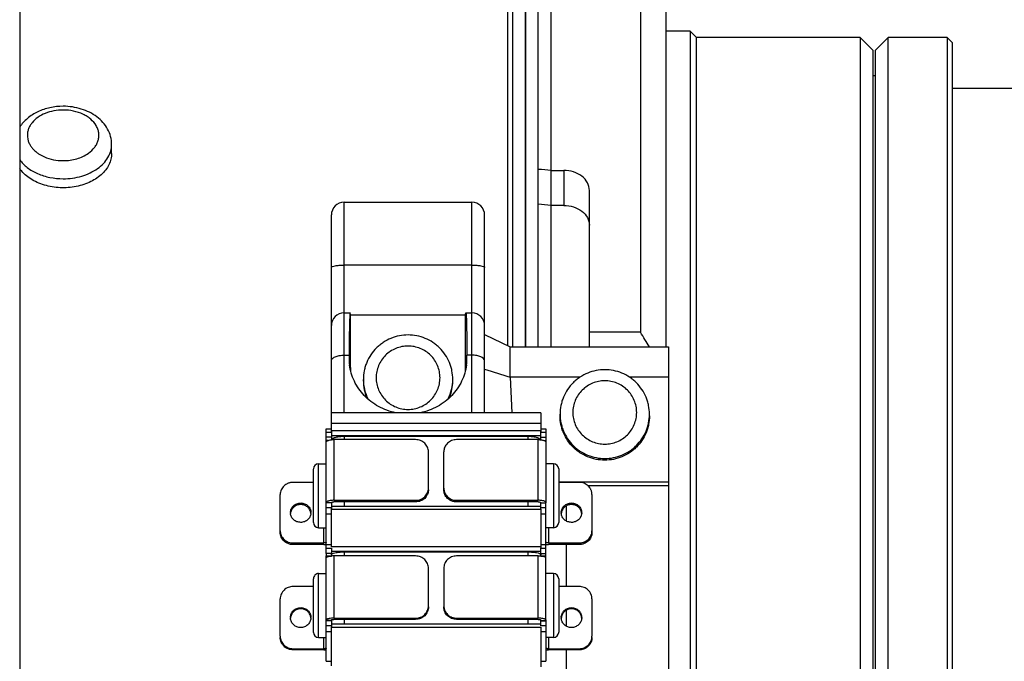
# Model space of a CAD drawing. Header units: millimetres. Extents: x 0 to 698, y 3778 to 4318.
# Tile 8 of 12: x 443 to 482, y 4110 to 4135. Entities that reach past the tile are written whole.
import ezdxf

# ---------------------------------------------------------------- set-up
doc = ezdxf.new("R2010")
doc.units = ezdxf.units.MM
doc.header["$LTSCALE"] = 5

msp = doc.modelspace()

# ---------------------------------------------------------------- linework, layer by layer
at = {"color": 7, "linetype": 'Continuous'}
for p, q in [((443.381, 4156.328), (443.381, 4045.53)), ((463.681, 4121.823), (463.681, 4150.229)), ((468.681, 4121.823), (468.681, 4150.229)), ((464.181, 4121.823), (464.181, 4143.213)), ((467.681, 4142.839), (467.681, 4122.389)), ((462.481, 4141.179), (462.481, 4121.87)), ((462.681, 4121.823), (462.681, 4141.179)), ((463.181, 4141.176), (463.181, 4121.823)), ((463.181, 4121.823), (463.181, 4141.176)), ((469.631, 4134.179), (468.681, 4134.179)), ((469.881, 4133.929), (469.631, 4134.179)), ((469.631, 4134.179), (469.631, 4067.679)), ((476.281, 4133.929), (469.881, 4133.929)), ((469.881, 4067.929), (469.881, 4133.929)), ((476.781, 4133.429), (476.281, 4133.929)), ((476.281, 4133.929), (476.281, 4067.929)), ((476.881, 4133.429), (477.381, 4133.929)), ((479.681, 4133.929), (477.381, 4133.929)), ((477.381, 4067.929), (477.381, 4133.929)), ((479.881, 4133.729), (479.681, 4133.929)), ((479.681, 4133.929), (479.681, 4067.929)), ((476.781, 4133.429), (476.781, 4068.429)), ((476.881, 4068.429), (476.881, 4133.429)), ((479.881, 4133.729), (479.881, 4068.129)), ((476.881, 4132.429), (476.781, 4132.429)), ((490.411, 4131.929), (479.881, 4131.929)), ((445.088, 4131.234), (445.076, 4131.234)), ((446.981, 4129.39), (446.981, 4129.744)), ((464.181, 4128.724), (464.681, 4128.724)), ((465.681, 4121.823), (465.681, 4127.945)), ((456.081, 4127.48), (461.081, 4127.48)), ((464.681, 4127.357), (464.181, 4127.357)), ((455.581, 4118.474), (455.581, 4126.98)), ((461.581, 4119.24), (461.581, 4126.98)), ((456.081, 4123.152), (456.316, 4123.152)), ((456.329, 4123.059), (456.325, 4123.103)), ((460.833, 4123.059), (456.329, 4123.059)), ((456.329, 4120.967), (456.329, 4123.059)), ((460.837, 4123.103), (460.833, 4123.059)), ((460.833, 4120.966), (460.833, 4123.059)), ((460.846, 4123.152), (461.081, 4123.152)), ((461.581, 4122.298), (462.581, 4121.823)), ((467.681, 4122.389), (465.681, 4122.389)), ((456.273, 4121.493), (456.273, 4121.398)), ((460.89, 4121.398), (460.889, 4121.493)), ((462.581, 4121.823), (468.781, 4121.823)), ((462.581, 4120.633), (462.581, 4121.823)), ((468.781, 4121.823), (468.781, 4091.031)), ((456.273, 4121.398), (456.329, 4120.967)), ((456.834, 4120.48), (456.834, 4120.547)), ((460.334, 4120.48), (460.334, 4120.547)), ((465.313, 4120.633), (462.581, 4120.633)), ((462.581, 4120.633), (462.647, 4119.24)), ((468.781, 4120.633), (467.255, 4120.633)), ((463.781, 4119.24), (455.581, 4119.24)), ((463.781, 4119.24), (463.781, 4118.501)), ((464.534, 4119.12), (464.534, 4119.187)), ((468.034, 4119.12), (468.034, 4119.187)), ((455.581, 4118.833), (463.781, 4118.833)), ((455.381, 4118.611), (455.581, 4118.611)), ((455.381, 4115.723), (455.381, 4118.611)), ((463.781, 4118.532), (455.581, 4118.532)), ((455.581, 4118.527), (455.581, 4118.184)), ((463.781, 4118.611), (463.981, 4118.611)), ((463.781, 4118.184), (463.781, 4118.526)), ((463.981, 4118.611), (463.981, 4115.723)), ((455.581, 4118.285), (455.381, 4118.285)), ((455.459, 4118.158), (455.381, 4118.158)), ((463.781, 4118.338), (455.581, 4118.338)), ((458.881, 4118.19), (455.681, 4118.19)), ((456.081, 4118.323), (463.281, 4118.323)), ((463.681, 4118.19), (460.481, 4118.19)), ((463.781, 4118.285), (463.981, 4118.285)), ((463.903, 4118.158), (463.981, 4118.158)), ((459.381, 4116.229), (459.381, 4117.715)), ((459.981, 4116.229), (459.981, 4117.715)), ((455.081, 4117.243), (455.381, 4117.243)), ((464.281, 4117.243), (463.981, 4117.243)), ((454.881, 4114.946), (454.881, 4117.041)), ((464.481, 4117.043), (464.481, 4114.944)), ((454.881, 4116.519), (454.081, 4116.519)), ((468.781, 4116.524), (464.481, 4116.524)), ((465.281, 4116.519), (464.481, 4116.519)), ((465.61, 4116.402), (468.781, 4116.402)), ((453.581, 4114.558), (453.581, 4116.044)), ((455.581, 4115.722), (455.381, 4115.722)), ((455.381, 4114.086), (455.381, 4115.722)), ((455.581, 4115.722), (455.581, 4115.472)), ((455.681, 4115.817), (458.881, 4115.817)), ((458.881, 4115.754), (455.681, 4115.754)), ((460.481, 4115.817), (463.681, 4115.817)), ((463.681, 4115.754), (460.481, 4115.754)), ((463.781, 4115.722), (463.981, 4115.722)), ((463.781, 4115.472), (463.781, 4115.722)), ((463.981, 4114.086), (463.981, 4115.722)), ((465.781, 4116.044), (465.781, 4114.558)), ((463.781, 4115.569), (455.581, 4115.569)), ((455.581, 4113.992), (455.581, 4115.504)), ((455.581, 4115.468), (463.781, 4115.468)), ((463.781, 4115.472), (463.781, 4113.959)), ((464.781, 4115.004), (464.781, 4115.598)), ((455.081, 4114.743), (455.381, 4114.743)), ((464.281, 4114.743), (463.981, 4114.743)), ((454.081, 4114.146), (455.281, 4114.146)), ((464.081, 4114.146), (465.281, 4114.146)), ((455.281, 4114.083), (454.081, 4114.083)), ((455.381, 4114.086), (455.581, 4114.086)), ((455.381, 4113.737), (455.381, 4114.086)), ((455.581, 4113.737), (455.381, 4113.737)), ((455.381, 4113.737), (455.381, 4113.646)), ((463.781, 4113.992), (455.581, 4113.992)), ((455.581, 4113.947), (455.581, 4113.737)), ((463.781, 4113.808), (455.581, 4113.808)), ((455.581, 4113.737), (455.581, 4113.646)), ((456.081, 4113.797), (463.281, 4113.797)), ((463.781, 4114.086), (463.981, 4114.086)), ((463.781, 4113.737), (463.781, 4113.959)), ((463.781, 4113.737), (463.981, 4113.737)), ((463.781, 4113.646), (463.781, 4113.737)), ((463.981, 4113.737), (463.981, 4114.086)), ((463.981, 4113.646), (463.981, 4113.737)), ((465.281, 4114.083), (464.081, 4114.083)), ((464.781, 4112.445), (464.781, 4114.083)), ((455.381, 4113.646), (455.581, 4113.646)), ((455.381, 4111.136), (455.381, 4113.646)), ((455.581, 4113.646), (455.581, 4113.635)), ((458.881, 4113.639), (455.681, 4113.639)), ((463.681, 4113.639), (460.481, 4113.639)), ((463.781, 4113.646), (463.981, 4113.646)), ((463.781, 4113.635), (463.781, 4113.646)), ((463.981, 4111.136), (463.981, 4113.646)), ((459.381, 4111.691), (459.381, 4113.152)), ((459.981, 4113.152), (459.981, 4111.691)), ((454.881, 4110.65), (454.881, 4112.75)), ((455.081, 4112.95), (455.381, 4112.95)), ((464.281, 4112.95), (463.981, 4112.95)), ((464.481, 4112.75), (464.481, 4110.657)), ((454.881, 4112.445), (454.081, 4112.445)), ((465.281, 4112.445), (464.481, 4112.445)), ((453.581, 4110.496), (453.581, 4111.957)), ((465.781, 4111.957), (465.781, 4110.496)), ((464.781, 4110.89), (464.781, 4111.519)), ((455.381, 4111.113), (455.381, 4111.136)), ((455.581, 4111.113), (455.381, 4111.113)), ((455.381, 4109.517), (455.381, 4111.113)), ((455.581, 4111.106), (455.381, 4111.106)), ((455.581, 4111.136), (455.581, 4111.113)), ((455.581, 4111.113), (455.581, 4110.866)), ((455.681, 4111.203), (458.881, 4111.203)), ((458.881, 4111.158), (455.681, 4111.158)), ((460.481, 4111.203), (463.681, 4111.203)), ((463.681, 4111.158), (460.481, 4111.158)), ((463.781, 4111.113), (463.781, 4111.136)), ((463.781, 4111.113), (463.981, 4111.113)), ((463.781, 4110.9), (463.781, 4111.113)), ((463.781, 4111.106), (463.981, 4111.106)), ((463.981, 4111.136), (463.981, 4109.517)), ((454.881, 4110.659), (454.881, 4110.657)), ((463.781, 4110.965), (455.581, 4110.965)), ((455.581, 4109.334), (455.581, 4110.866)), ((455.581, 4110.847), (463.781, 4110.847)), ((463.781, 4110.847), (463.781, 4109.299)), ((464.481, 4110.662), (464.481, 4110.655)), ((464.481, 4110.65), (464.481, 4110.656)), ((455.081, 4110.45), (455.381, 4110.45)), ((464.281, 4110.45), (463.981, 4110.45)), ((454.081, 4110.009), (455.281, 4110.009)), ((455.281, 4109.964), (454.081, 4109.964)), ((464.081, 4110.009), (465.281, 4110.009)), ((465.281, 4109.964), (464.081, 4109.964)), ((464.781, 4108.266), (464.781, 4109.964))]:
    msp.add_line(p, q, dxfattribs=at)
at = {"color": 9, "linetype": 'Continuous'}
for p, q in [((464.681, 4128.724), (464.681, 4127.357)), ((456.081, 4119.24), (456.081, 4127.48)), ((461.081, 4119.24), (461.081, 4127.48)), ((461.081, 4125.018), (456.081, 4125.018)), ((456.081, 4121.493), (456.273, 4121.493)), ((461.081, 4121.493), (460.889, 4121.493)), ((460.833, 4120.966), (460.89, 4121.398)), ((455.581, 4118.474), (455.381, 4118.474)), ((463.981, 4118.474), (463.781, 4118.474)), ((455.681, 4118.19), (455.681, 4115.817)), ((456.081, 4118.323), (456.081, 4118.19)), ((463.281, 4118.19), (463.281, 4118.323)), ((463.681, 4115.817), (463.681, 4118.19)), ((455.081, 4114.743), (455.081, 4117.243)), ((464.281, 4117.243), (464.281, 4114.743)), ((456.081, 4115.754), (456.081, 4115.569)), ((458.881, 4115.754), (458.881, 4115.817)), ((460.481, 4115.817), (460.481, 4115.754)), ((463.281, 4115.569), (463.281, 4115.754)), ((455.381, 4115.532), (455.581, 4115.532)), ((455.581, 4115.28), (455.381, 4115.28)), ((463.781, 4115.532), (463.981, 4115.532)), ((463.981, 4115.28), (463.781, 4115.28)), ((455.281, 4114.146), (455.281, 4114.743)), ((464.081, 4114.743), (464.081, 4114.146)), ((454.081, 4114.146), (454.081, 4114.083)), ((465.281, 4114.083), (465.281, 4114.146)), ((455.581, 4113.931), (455.381, 4113.931)), ((456.081, 4113.797), (456.081, 4113.639)), ((463.281, 4113.639), (463.281, 4113.797)), ((463.981, 4113.931), (463.781, 4113.931)), ((455.681, 4113.639), (455.681, 4111.203)), ((463.681, 4111.203), (463.681, 4113.639)), ((455.081, 4110.45), (455.081, 4112.95)), ((464.281, 4112.95), (464.281, 4110.45)), ((456.081, 4111.158), (456.081, 4110.965)), ((458.881, 4111.158), (458.881, 4111.203)), ((460.481, 4111.203), (460.481, 4111.158)), ((463.281, 4110.965), (463.281, 4111.158)), ((455.381, 4110.911), (455.581, 4110.911)), ((455.581, 4110.671), (455.381, 4110.671)), ((463.781, 4110.911), (463.981, 4110.911)), ((463.981, 4110.671), (463.781, 4110.671)), ((455.281, 4110.009), (455.281, 4110.45)), ((464.081, 4110.45), (464.081, 4110.009)), ((454.081, 4110.009), (454.081, 4109.964)), ((465.281, 4109.964), (465.281, 4110.009)), ((455.381, 4109.522), (455.581, 4109.522)), ((463.781, 4109.522), (463.981, 4109.522))]:
    msp.add_line(p, q, dxfattribs=at)
for centre, radius, start, end in [((444.827, 4130.437), 1.274, 231.9099, 237.6147), ((458.556, 4120.547), 1.722, 180.0094, 206.6834), ((458.612, 4120.547), 1.722, 333.6779, 359.991)]:
    msp.add_arc(centre, radius, start, end, dxfattribs=at)
at = {"color": 7, "linetype": 'Continuous'}
for centre, radius, start, end in [((458.028, 4057.963), 71.028, 85.03008, 85.43482), ((456.081, 4126.98), 0.5, 90, 179.9623), ((461.081, 4126.98), 0.5, 0.0488, 90), ((458.159, 4059.515), 68.108, 84.92754, 85.34968), ((456.081, 4122.652), 0.5, 90, 180), ((461.081, 4122.652), 0.5, 0, 90), ((373.35, 4063.291), 111.314, 31.72374, 32.06724), ((458.33, 4121.383), 2.057, 179.61, 187.5131), ((458.832, 4121.383), 2.057, 352.4866, 0.392), ((458.516, 4120.962), 2.186, 179.871, 181.806), ((458.586, 4120.962), 2.247, 358.2791, 0.1142), ((458.555, 4120.48), 1.721, 180.0053, 202.5264), ((458.613, 4120.48), 1.721, 337.7992, 359.995), ((455.673, 4117.362), 0.828, 95.5667, 96.3804), ((455.677, 4117.317), 0.872, 92.6954, 95.5582), ((455.681, 4117.247), 0.943, 89.994, 92.7229), ((463.695, 4117.382), 0.807, 83.6722, 83.8916), ((455.081, 4117.043), 0.2, 90, 180), ((464.281, 4117.043), 0.2, 0, 90), ((454.343, 4115.333), 0.362, 179.9999, 184.9373), ((454.419, 4115.269), 0.362, 4.9561, 8.8804), ((454.419, 4115.333), 0.362, 354.9294, 359.9953), ((464.943, 4115.333), 0.362, 179.9999, 184.9373), ((465.019, 4115.269), 0.362, 4.956, 8.8805), ((465.019, 4115.333), 0.362, 354.9293, 359.9953), ((455.081, 4114.943), 0.2, 180, 270), ((464.281, 4114.943), 0.2, 270, 0), ((464.073, 4114.911), 0.828, 263.6196, 264.4333), ((455.673, 4112.491), 1.148, 93.9858, 94.5707), ((455.68, 4112.379), 1.26, 89.9367, 93.9568), ((455.081, 4112.75), 0.2, 89.9999, 179.9999), ((464.281, 4112.75), 0.2, 0.0001, 90.0001), ((454.362, 4111.227), 0.381, 179.9982, 183.7214), ((454.362, 4111.182), 0.381, 171.0676, 175.4706), ((454.4, 4111.182), 0.381, 4.2582, 8.6561), ((454.4, 4111.227), 0.381, 356.6347, 359.9963), ((464.962, 4111.227), 0.381, 180.0017, 183.7249), ((464.962, 4111.182), 0.381, 171.0678, 175.4707), ((465, 4111.182), 0.381, 4.2583, 8.6562), ((465, 4111.227), 0.381, 356.6404, 359.9998), ((455.081, 4110.65), 0.2, 179.9999, 269.9999), ((464.281, 4110.65), 0.2, 270.0001, 359.9729)]:
    msp.add_arc(centre, radius, start, end, dxfattribs=at)
msp.add_ellipse((456.323, 4120.152), major_axis=(-0.007, 3), ratio=0.017299, start_param=6.102499, end_param=7.390465, dxfattribs=at)
for points, knots in [([(445.076, 4131.234), (444.905, 4131.233), (444.566, 4131.198), (444.089, 4131.04), (443.741, 4130.823), (443.515, 4130.604), (443.422, 4130.48), (443.381, 4130.416)], [0, 0, 0, 0, 0.262568, 0.518457, 0.763873, 0.882969, 1, 1, 1, 1]), ([(446.981, 4129.744), (446.981, 4129.847), (446.954, 4130.056), (446.834, 4130.35), (446.647, 4130.612), (446.403, 4130.833), (446.115, 4131.009), (445.681, 4131.181), (445.325, 4131.233), (445.088, 4131.234)], [0, 0, 0, 0, 0.116754, 0.234369, 0.353863, 0.476334, 0.602551, 0.732604, 1, 1, 1, 1]), ([(446.981, 4129.39), (446.981, 4129.315), (446.963, 4129.162), (446.882, 4128.941), (446.75, 4128.734), (446.506, 4128.478), (446.183, 4128.279), (445.817, 4128.145), (445.412, 4128.052), (444.886, 4128.029), (444.373, 4128.127), (444, 4128.278), (443.754, 4128.42), (443.544, 4128.589), (443.429, 4128.722), (443.381, 4128.791)], [0, 0, 0, 0, 0.050311, 0.10197, 0.156089, 0.213381, 0.337849, 0.404827, 0.474006, 0.615169, 0.753919, 0.820263, 0.883583, 0.943504, 1, 1, 1, 1]), ([(465.681, 4127.945), (465.681, 4128.048), (465.624, 4128.265), (465.393, 4128.522), (465.063, 4128.686), (464.81, 4128.724), (464.681, 4128.724)], [0, 0, 0, 0, 0.221502, 0.459942, 0.721959, 1, 1, 1, 1]), ([(464.681, 4127.357), (464.81, 4127.357), (465.063, 4127.319), (465.393, 4127.154), (465.624, 4126.896), (465.681, 4126.679), (465.681, 4126.576)], [0, 0, 0, 0, 0.277742, 0.539597, 0.778128, 1, 1, 1, 1]), ([(460.837, 4123.103), (460.838, 4123.111), (460.839, 4123.123), (460.841, 4123.139), (460.843, 4123.147), (460.845, 4123.152), (460.846, 4123.152)], [0, 0, 0, 0, 0.426683, 0.734114, 0.922916, 1, 1, 1, 1]), ([(460.846, 4123.152), (460.847, 4123.152), (460.849, 4123.149), (460.851, 4123.14), (460.854, 4123.119), (460.857, 4123.083), (460.861, 4123.033), (460.864, 4122.97), (460.867, 4122.893), (460.87, 4122.803), (460.874, 4122.658), (460.878, 4122.447), (460.883, 4122.163), (460.886, 4121.84), (460.888, 4121.613), (460.889, 4121.493)], [0, 0, 0, 0, 0.001526, 0.004943, 0.018067, 0.039683, 0.069734, 0.108077, 0.154548, 0.208926, 0.270947, 0.416729, 0.589077, 0.7848, 1, 1, 1, 1]), ([(460.334, 4120.547), (460.334, 4120.66), (460.317, 4120.832), (460.261, 4121.053), (460.184, 4121.267), (460.048, 4121.52), (459.865, 4121.741), (459.695, 4121.893), (459.511, 4122.029), (459.257, 4122.164), (458.927, 4122.263), (458.584, 4122.297), (458.241, 4122.263), (457.911, 4122.164), (457.657, 4122.029), (457.473, 4121.893), (457.303, 4121.741), (457.12, 4121.52), (456.984, 4121.267), (456.907, 4121.053), (456.851, 4120.832), (456.834, 4120.66), (456.834, 4120.547)], [0, 0, 0, 0, 0.062343, 0.093557, 0.124779, 0.187181, 0.249634, 0.28092, 0.312218, 0.374779, 0.437379, 0.5, 0.562622, 0.625222, 0.687782, 0.719081, 0.750366, 0.812819, 0.875221, 0.906443, 0.937657, 1, 1, 1, 1]), ([(458.107, 4119.24), (457.871, 4119.287), (457.416, 4119.451), (456.848, 4119.885), (456.451, 4120.455), (456.319, 4120.894), (456.29, 4121.114)], [0, 0, 0, 0, 0.260315, 0.514343, 0.760579, 1, 1, 1, 1]), ([(460.872, 4121.114), (460.843, 4120.894), (460.711, 4120.455), (460.314, 4119.885), (459.747, 4119.452), (459.291, 4119.287), (459.055, 4119.24)], [0, 0, 0, 0, 0.239423, 0.485659, 0.739686, 1, 1, 1, 1]), ([(468.034, 4119.187), (468.034, 4119.3), (468.017, 4119.472), (467.961, 4119.693), (467.884, 4119.907), (467.748, 4120.16), (467.565, 4120.381), (467.395, 4120.533), (467.211, 4120.669), (466.957, 4120.804), (466.627, 4120.903), (466.284, 4120.937), (465.941, 4120.903), (465.611, 4120.804), (465.357, 4120.669), (465.173, 4120.533), (465.003, 4120.381), (464.82, 4120.16), (464.684, 4119.907), (464.607, 4119.693), (464.551, 4119.472), (464.534, 4119.3), (464.534, 4119.187)], [0, 0, 0, 0, 0.062343, 0.093557, 0.124779, 0.187181, 0.249634, 0.28092, 0.312218, 0.374779, 0.437379, 0.5, 0.562622, 0.625222, 0.687782, 0.719081, 0.750366, 0.812819, 0.875221, 0.906443, 0.937657, 1, 1, 1, 1]), ([(468.034, 4119.12), (468.034, 4119.007), (468.017, 4118.836), (467.961, 4118.616), (467.884, 4118.402), (467.748, 4118.15), (467.566, 4117.929), (467.396, 4117.777), (467.212, 4117.642), (466.958, 4117.507), (466.628, 4117.408), (466.284, 4117.374), (465.941, 4117.408), (465.61, 4117.507), (465.356, 4117.642), (465.172, 4117.777), (465.002, 4117.929), (464.82, 4118.15), (464.684, 4118.402), (464.607, 4118.616), (464.551, 4118.836), (464.534, 4119.007), (464.534, 4119.12)], [0, 0, 0, 0, 0.062207, 0.09336, 0.124529, 0.186854, 0.249281, 0.280573, 0.311892, 0.374529, 0.437244, 0.5, 0.562756, 0.62547, 0.688107, 0.719426, 0.750718, 0.813145, 0.87547, 0.90664, 0.937792, 1, 1, 1, 1]), ([(455.381, 4118.095), (455.381, 4118.1), (455.385, 4118.111), (455.396, 4118.125), (455.413, 4118.139), (455.448, 4118.156), (455.505, 4118.173), (455.554, 4118.181), (455.581, 4118.184)], [0, 0, 0, 0, 0.065154, 0.141555, 0.23532, 0.35154, 0.643579, 1, 1, 1, 1]), ([(455.593, 4118.197), (455.608, 4118.218), (455.663, 4118.258), (455.774, 4118.294), (455.919, 4118.316), (456.025, 4118.323), (456.081, 4118.323)], [0, 0, 0, 0, 0.152965, 0.381159, 0.67523, 1, 1, 1, 1]), ([(459.381, 4117.715), (459.381, 4117.777), (459.355, 4117.903), (459.242, 4118.061), (459.076, 4118.165), (458.946, 4118.19), (458.881, 4118.19)], [0, 0, 0, 0, 0.24394, 0.491445, 0.743969, 1, 1, 1, 1]), ([(460.481, 4118.19), (460.416, 4118.19), (460.286, 4118.165), (460.12, 4118.061), (460.008, 4117.903), (459.981, 4117.777), (459.981, 4117.715)], [0, 0, 0, 0, 0.25597, 0.50854, 0.756106, 1, 1, 1, 1]), ([(463.281, 4118.323), (463.337, 4118.323), (463.443, 4118.316), (463.588, 4118.294), (463.699, 4118.258), (463.754, 4118.218), (463.769, 4118.197)], [0, 0, 0, 0, 0.324656, 0.618658, 0.846877, 1, 1, 1, 1]), ([(463.681, 4118.19), (463.69, 4118.19), (463.723, 4118.189), (463.756, 4118.187), (463.781, 4118.184)], [0, 0, 0, 0, 0.253529, 1, 1, 1, 1]), ([(463.784, 4118.184), (463.789, 4118.183), (463.809, 4118.181), (463.829, 4118.178), (463.843, 4118.175)], [0, 0, 0, 0, 0.259114, 1, 1, 1, 1]), ([(463.843, 4118.175), (463.863, 4118.171), (463.89, 4118.164), (463.924, 4118.151), (463.955, 4118.136), (463.981, 4118.115), (463.981, 4118.095)], [0, 0, 0, 0, 0.358687, 0.512528, 0.647395, 1, 1, 1, 1]), ([(454.081, 4116.519), (454.065, 4116.519), (454.032, 4116.517), (453.983, 4116.511), (453.936, 4116.498), (453.889, 4116.484), (453.845, 4116.463), (453.789, 4116.432), (453.701, 4116.363), (453.608, 4116.232), (453.581, 4116.106), (453.581, 4116.044)], [0, 0, 0, 0, 0.064307, 0.128585, 0.192683, 0.256699, 0.320421, 0.383926, 0.509843, 0.756699, 1, 1, 1, 1]), ([(465.781, 4116.044), (465.781, 4116.06), (465.779, 4116.091), (465.773, 4116.137), (465.759, 4116.182), (465.744, 4116.226), (465.722, 4116.268), (465.689, 4116.322), (465.615, 4116.407), (465.476, 4116.495), (465.346, 4116.519), (465.281, 4116.519)], [0, 0, 0, 0, 0.061026, 0.122143, 0.183379, 0.244791, 0.306427, 0.368351, 0.492951, 0.744723, 1, 1, 1, 1]), ([(458.881, 4115.817), (458.946, 4115.817), (459.076, 4115.841), (459.242, 4115.946), (459.355, 4116.104), (459.381, 4116.23), (459.381, 4116.292)], [0, 0, 0, 0, 0.25597, 0.50854, 0.756106, 1, 1, 1, 1]), ([(459.381, 4116.229), (459.381, 4116.213), (459.379, 4116.182), (459.373, 4116.136), (459.359, 4116.091), (459.344, 4116.046), (459.322, 4116.005), (459.289, 4115.951), (459.215, 4115.866), (459.076, 4115.778), (458.946, 4115.754), (458.881, 4115.754)], [0, 0, 0, 0, 0.061026, 0.122143, 0.183379, 0.244791, 0.306427, 0.368351, 0.492951, 0.744723, 1, 1, 1, 1]), ([(459.981, 4116.292), (459.981, 4116.23), (460.008, 4116.104), (460.12, 4115.946), (460.286, 4115.841), (460.416, 4115.817), (460.481, 4115.817)], [0, 0, 0, 0, 0.24394, 0.491445, 0.743969, 1, 1, 1, 1]), ([(460.481, 4115.754), (460.465, 4115.754), (460.432, 4115.756), (460.383, 4115.762), (460.336, 4115.775), (460.289, 4115.789), (460.245, 4115.81), (460.189, 4115.841), (460.101, 4115.91), (460.008, 4116.041), (459.981, 4116.167), (459.981, 4116.229)], [0, 0, 0, 0, 0.064307, 0.128585, 0.192683, 0.256699, 0.320421, 0.383926, 0.509843, 0.756699, 1, 1, 1, 1]), ([(453.981, 4115.333), (453.981, 4115.382), (453.997, 4115.458), (454.047, 4115.545), (454.096, 4115.603), (454.158, 4115.65), (454.228, 4115.684), (454.302, 4115.709), (454.355, 4115.712), (454.381, 4115.712)], [0, 0, 0, 0, 0.243029, 0.366347, 0.491026, 0.616723, 0.743944, 0.871662, 1, 1, 1, 1]), ([(454.381, 4115.712), (454.407, 4115.712), (454.459, 4115.707), (454.559, 4115.679), (454.67, 4115.609), (454.76, 4115.483), (454.781, 4115.382), (454.781, 4115.333)], [0, 0, 0, 0, 0.128577, 0.256762, 0.509092, 0.756393, 1, 1, 1, 1]), ([(455.581, 4115.812), (455.554, 4115.809), (455.515, 4115.802), (455.467, 4115.789), (455.437, 4115.778), (455.413, 4115.766), (455.396, 4115.753), (455.384, 4115.738), (455.381, 4115.728), (455.381, 4115.723)], [0, 0, 0, 0, 0.356122, 0.511499, 0.647928, 0.763721, 0.858816, 0.935363, 1, 1, 1, 1]), ([(455.681, 4115.817), (455.673, 4115.817), (455.639, 4115.817), (455.606, 4115.814), (455.581, 4115.812)], [0, 0, 0, 0, 0.253529, 1, 1, 1, 1]), ([(455.581, 4115.723), (455.581, 4115.727), (455.588, 4115.735), (455.599, 4115.741), (455.617, 4115.747), (455.644, 4115.753), (455.668, 4115.754), (455.681, 4115.754)], [0, 0, 0, 0, 0.13011, 0.22784, 0.349141, 0.650668, 1, 1, 1, 1]), ([(463.781, 4115.812), (463.773, 4115.813), (463.74, 4115.816), (463.706, 4115.817), (463.681, 4115.817)], [0, 0, 0, 0, 0.24426, 1, 1, 1, 1]), ([(463.681, 4115.754), (463.694, 4115.754), (463.718, 4115.753), (463.746, 4115.747), (463.764, 4115.741), (463.775, 4115.735), (463.781, 4115.727), (463.781, 4115.723)], [0, 0, 0, 0, 0.349612, 0.651252, 0.772465, 0.870037, 1, 1, 1, 1]), ([(463.981, 4115.723), (463.981, 4115.728), (463.977, 4115.738), (463.966, 4115.753), (463.949, 4115.766), (463.914, 4115.784), (463.858, 4115.801), (463.808, 4115.809), (463.781, 4115.812)], [0, 0, 0, 0, 0.065154, 0.141555, 0.23532, 0.35154, 0.643579, 1, 1, 1, 1]), ([(464.581, 4115.333), (464.581, 4115.382), (464.597, 4115.458), (464.647, 4115.545), (464.696, 4115.603), (464.758, 4115.65), (464.828, 4115.684), (464.902, 4115.709), (464.955, 4115.712), (464.981, 4115.712)], [0, 0, 0, 0, 0.24303, 0.366347, 0.491026, 0.616723, 0.743944, 0.871662, 1, 1, 1, 1]), ([(464.981, 4115.712), (465.007, 4115.712), (465.059, 4115.707), (465.159, 4115.679), (465.27, 4115.609), (465.36, 4115.483), (465.381, 4115.382), (465.381, 4115.333)], [0, 0, 0, 0, 0.128577, 0.256762, 0.509092, 0.756393, 1, 1, 1, 1]), ([(454.381, 4115.649), (454.332, 4115.649), (454.233, 4115.632), (454.105, 4115.556), (454.014, 4115.442), (453.987, 4115.348), (453.982, 4115.301)], [0, 0, 0, 0, 0.255685, 0.508195, 0.755996, 1, 1, 1, 1]), ([(454.381, 4114.953), (454.356, 4114.953), (454.307, 4114.958), (454.212, 4114.983), (454.105, 4115.046), (454.014, 4115.161), (453.986, 4115.255), (453.982, 4115.301)], [0, 0, 0, 0, 0.128336, 0.256346, 0.508673, 0.756281, 1, 1, 1, 1]), ([(454.777, 4115.325), (454.77, 4115.37), (454.738, 4115.458), (454.647, 4115.564), (454.523, 4115.633), (454.428, 4115.649), (454.381, 4115.649)], [0, 0, 0, 0, 0.244112, 0.492111, 0.744586, 1, 1, 1, 1]), ([(454.78, 4115.301), (454.775, 4115.254), (454.755, 4115.184), (454.703, 4115.104), (454.653, 4115.051), (454.603, 4115.016), (454.56, 4114.994), (454.515, 4114.974), (454.455, 4114.956), (454.406, 4114.953), (454.381, 4114.953)], [0, 0, 0, 0, 0.243165, 0.366637, 0.491398, 0.617102, 0.680587, 0.74436, 0.87186, 1, 1, 1, 1]), ([(464.981, 4115.649), (464.932, 4115.649), (464.833, 4115.632), (464.705, 4115.556), (464.614, 4115.442), (464.587, 4115.348), (464.582, 4115.301)], [0, 0, 0, 0, 0.255685, 0.508195, 0.755996, 1, 1, 1, 1]), ([(464.981, 4114.953), (464.956, 4114.953), (464.907, 4114.958), (464.812, 4114.983), (464.705, 4115.046), (464.614, 4115.161), (464.586, 4115.255), (464.582, 4115.301)], [0, 0, 0, 0, 0.128336, 0.256346, 0.508673, 0.756281, 1, 1, 1, 1]), ([(465.377, 4115.325), (465.37, 4115.37), (465.338, 4115.458), (465.247, 4115.564), (465.123, 4115.633), (465.028, 4115.649), (464.981, 4115.649)], [0, 0, 0, 0, 0.244112, 0.492111, 0.744586, 1, 1, 1, 1]), ([(465.38, 4115.301), (465.375, 4115.254), (465.355, 4115.184), (465.303, 4115.104), (465.253, 4115.051), (465.203, 4115.016), (465.16, 4114.994), (465.115, 4114.974), (465.055, 4114.956), (465.006, 4114.953), (464.981, 4114.953)], [0, 0, 0, 0, 0.243165, 0.366637, 0.491398, 0.617102, 0.680587, 0.74436, 0.87186, 1, 1, 1, 1]), ([(453.581, 4114.621), (453.581, 4114.605), (453.583, 4114.574), (453.589, 4114.528), (453.603, 4114.483), (453.618, 4114.439), (453.64, 4114.397), (453.673, 4114.343), (453.747, 4114.259), (453.886, 4114.171), (454.016, 4114.146), (454.081, 4114.146)], [0, 0, 0, 0, 0.061026, 0.122143, 0.183379, 0.244791, 0.306427, 0.368351, 0.492951, 0.744723, 1, 1, 1, 1]), ([(454.081, 4114.083), (454.016, 4114.083), (453.886, 4114.108), (453.72, 4114.212), (453.608, 4114.37), (453.581, 4114.496), (453.581, 4114.558)], [0, 0, 0, 0, 0.25597, 0.50854, 0.756106, 1, 1, 1, 1]), ([(465.281, 4114.146), (465.297, 4114.146), (465.33, 4114.148), (465.379, 4114.154), (465.426, 4114.167), (465.473, 4114.181), (465.517, 4114.202), (465.573, 4114.233), (465.661, 4114.302), (465.755, 4114.433), (465.781, 4114.559), (465.781, 4114.621)], [0, 0, 0, 0, 0.064307, 0.128585, 0.192683, 0.256699, 0.320421, 0.383926, 0.509843, 0.756699, 1, 1, 1, 1]), ([(465.781, 4114.558), (465.781, 4114.496), (465.755, 4114.37), (465.642, 4114.212), (465.476, 4114.108), (465.346, 4114.083), (465.281, 4114.083)], [0, 0, 0, 0, 0.24389, 0.491455, 0.744026, 1, 1, 1, 1]), ([(455.381, 4114.178), (455.381, 4114.176), (455.379, 4114.171), (455.369, 4114.162), (455.349, 4114.153), (455.318, 4114.148), (455.294, 4114.146), (455.281, 4114.146)], [0, 0, 0, 0, 0.059343, 0.134825, 0.348564, 0.652122, 1, 1, 1, 1]), ([(464.081, 4114.146), (464.068, 4114.146), (464.044, 4114.148), (464.017, 4114.153), (463.999, 4114.16), (463.988, 4114.166), (463.981, 4114.173), (463.981, 4114.178)], [0, 0, 0, 0, 0.349626, 0.651264, 0.772474, 0.87004, 1, 1, 1, 1]), ([(455.281, 4114.083), (455.29, 4114.083), (455.323, 4114.084), (455.356, 4114.086), (455.381, 4114.089)], [0, 0, 0, 0, 0.253529, 1, 1, 1, 1]), ([(455.6, 4113.713), (455.619, 4113.729), (455.677, 4113.755), (455.786, 4113.778), (455.925, 4113.793), (456.028, 4113.797), (456.081, 4113.797)], [0, 0, 0, 0, 0.148297, 0.379253, 0.674867, 1, 1, 1, 1]), ([(463.281, 4113.797), (463.341, 4113.797), (463.453, 4113.792), (463.602, 4113.774), (463.704, 4113.748), (463.756, 4113.719), (463.773, 4113.704), (463.778, 4113.696)], [0, 0, 0, 0, 0.346419, 0.652393, 0.872005, 0.945756, 1, 1, 1, 1]), ([(463.993, 4114.088), (464, 4114.087), (464.029, 4114.084), (464.059, 4114.083), (464.081, 4114.083)], [0, 0, 0, 0, 0.245602, 1, 1, 1, 1]), ([(455.381, 4113.572), (455.381, 4113.575), (455.385, 4113.583), (455.396, 4113.593), (455.414, 4113.603), (455.449, 4113.615), (455.505, 4113.627), (455.554, 4113.633), (455.581, 4113.635)], [0, 0, 0, 0, 0.050985, 0.117836, 0.207114, 0.323439, 0.625276, 1, 1, 1, 1]), ([(455.581, 4113.685), (455.581, 4113.686), (455.582, 4113.695), (455.588, 4113.702), (455.593, 4113.707)], [0, 0, 0, 0, 0.221003, 1, 1, 1, 1]), ([(459.381, 4113.152), (459.381, 4113.215), (459.355, 4113.344), (459.243, 4113.506), (459.077, 4113.614), (458.946, 4113.639), (458.881, 4113.639)], [0, 0, 0, 0, 0.246943, 0.495741, 0.747034, 1, 1, 1, 1]), ([(460.481, 4113.639), (460.416, 4113.639), (460.285, 4113.614), (460.119, 4113.506), (460.007, 4113.344), (459.981, 4113.215), (459.981, 4113.152)], [0, 0, 0, 0, 0.252962, 0.504254, 0.753053, 1, 1, 1, 1]), ([(463.681, 4113.639), (463.69, 4113.639), (463.723, 4113.639), (463.756, 4113.637), (463.781, 4113.635)], [0, 0, 0, 0, 0.253731, 1, 1, 1, 1]), ([(463.781, 4113.635), (463.808, 4113.633), (463.857, 4113.627), (463.913, 4113.616), (463.948, 4113.603), (463.968, 4113.592), (463.981, 4113.58), (463.981, 4113.572)], [0, 0, 0, 0, 0.375729, 0.678038, 0.794287, 0.885526, 1, 1, 1, 1]), ([(454.081, 4112.445), (454.016, 4112.445), (453.885, 4112.419), (453.719, 4112.312), (453.607, 4112.15), (453.581, 4112.021), (453.581, 4111.957)], [0, 0, 0, 0, 0.252883, 0.504153, 0.752905, 1, 1, 1, 1]), ([(465.781, 4111.957), (465.781, 4111.989), (465.775, 4112.053), (465.736, 4112.176), (465.643, 4112.312), (465.477, 4112.419), (465.346, 4112.445), (465.281, 4112.445)], [0, 0, 0, 0, 0.123761, 0.247822, 0.496275, 0.747203, 1, 1, 1, 1]), ([(453.981, 4111.227), (453.981, 4111.278), (454.002, 4111.381), (454.077, 4111.489), (454.158, 4111.553), (454.227, 4111.589), (454.302, 4111.612), (454.355, 4111.616), (454.381, 4111.616)], [0, 0, 0, 0, 0.246356, 0.494588, 0.620202, 0.746501, 0.873124, 1, 1, 1, 1]), ([(454.381, 4111.571), (454.334, 4111.571), (454.239, 4111.555), (454.115, 4111.484), (454.024, 4111.375), (453.993, 4111.286), (453.986, 4111.241)], [0, 0, 0, 0, 0.252706, 0.503927, 0.752925, 1, 1, 1, 1]), ([(454.381, 4111.616), (454.407, 4111.616), (454.459, 4111.611), (454.56, 4111.582), (454.671, 4111.51), (454.76, 4111.381), (454.781, 4111.278), (454.781, 4111.227)], [0, 0, 0, 0, 0.126975, 0.253787, 0.504828, 0.753351, 1, 1, 1, 1]), ([(454.777, 4111.239), (454.77, 4111.285), (454.739, 4111.374), (454.647, 4111.483), (454.523, 4111.555), (454.428, 4111.571), (454.381, 4111.571)], [0, 0, 0, 0, 0.247064, 0.496055, 0.747282, 1, 1, 1, 1]), ([(458.881, 4111.203), (458.946, 4111.203), (459.077, 4111.229), (459.243, 4111.336), (459.355, 4111.498), (459.381, 4111.627), (459.381, 4111.691)], [0, 0, 0, 0, 0.252962, 0.504254, 0.753052, 1, 1, 1, 1]), ([(459.381, 4111.645), (459.381, 4111.614), (459.375, 4111.55), (459.336, 4111.427), (459.243, 4111.291), (459.077, 4111.184), (458.946, 4111.158), (458.881, 4111.158)], [0, 0, 0, 0, 0.123761, 0.247822, 0.496275, 0.747203, 1, 1, 1, 1]), ([(459.981, 4111.691), (459.981, 4111.627), (460.007, 4111.498), (460.101, 4111.364), (460.189, 4111.293), (460.245, 4111.261), (460.289, 4111.239), (460.336, 4111.225), (460.383, 4111.212), (460.432, 4111.205), (460.465, 4111.203), (460.481, 4111.203)], [0, 0, 0, 0, 0.246329, 0.494396, 0.619971, 0.683069, 0.746275, 0.809633, 0.87302, 0.93651, 1, 1, 1, 1]), ([(460.481, 4111.158), (460.416, 4111.158), (460.285, 4111.184), (460.119, 4111.291), (460.007, 4111.453), (459.981, 4111.582), (459.981, 4111.645)], [0, 0, 0, 0, 0.252883, 0.504153, 0.752905, 1, 1, 1, 1]), ([(464.581, 4111.227), (464.581, 4111.278), (464.602, 4111.38), (464.677, 4111.489), (464.758, 4111.553), (464.827, 4111.589), (464.903, 4111.612), (464.955, 4111.616), (464.981, 4111.616)], [0, 0, 0, 0, 0.246356, 0.494588, 0.620202, 0.746501, 0.873124, 1, 1, 1, 1]), ([(464.981, 4111.571), (464.934, 4111.571), (464.84, 4111.555), (464.716, 4111.484), (464.624, 4111.375), (464.593, 4111.286), (464.586, 4111.241)], [0, 0, 0, 0, 0.252706, 0.503927, 0.752925, 1, 1, 1, 1]), ([(464.981, 4111.616), (465.007, 4111.616), (465.059, 4111.611), (465.16, 4111.582), (465.271, 4111.51), (465.36, 4111.381), (465.381, 4111.278), (465.381, 4111.227)], [0, 0, 0, 0, 0.126975, 0.253786, 0.504828, 0.753351, 1, 1, 1, 1]), ([(465.377, 4111.239), (465.37, 4111.285), (465.339, 4111.374), (465.247, 4111.483), (465.123, 4111.555), (465.028, 4111.571), (464.981, 4111.571)], [0, 0, 0, 0, 0.247064, 0.496055, 0.747281, 1, 1, 1, 1]), ([(454.381, 4110.837), (454.356, 4110.837), (454.306, 4110.842), (454.209, 4110.869), (454.101, 4110.935), (454.011, 4111.056), (453.985, 4111.153), (453.982, 4111.202)], [0, 0, 0, 0, 0.126862, 0.253595, 0.504643, 0.753298, 1, 1, 1, 1]), ([(454.78, 4111.204), (454.777, 4111.156), (454.752, 4111.058), (454.677, 4110.956), (454.597, 4110.896), (454.529, 4110.862), (454.457, 4110.841), (454.406, 4110.837), (454.381, 4110.837)], [0, 0, 0, 0, 0.246416, 0.494792, 0.620391, 0.746666, 0.873206, 1, 1, 1, 1]), ([(455.581, 4111.2), (455.554, 4111.197), (455.505, 4111.192), (455.449, 4111.18), (455.414, 4111.167), (455.394, 4111.157), (455.381, 4111.144), (455.381, 4111.136)], [0, 0, 0, 0, 0.375729, 0.678038, 0.794287, 0.885526, 1, 1, 1, 1]), ([(455.681, 4111.203), (455.673, 4111.203), (455.639, 4111.203), (455.606, 4111.201), (455.581, 4111.2)], [0, 0, 0, 0, 0.253731, 1, 1, 1, 1]), ([(455.581, 4111.136), (455.581, 4111.14), (455.588, 4111.145), (455.599, 4111.149), (455.617, 4111.154), (455.645, 4111.157), (455.668, 4111.158), (455.681, 4111.158)], [0, 0, 0, 0, 0.10914, 0.204179, 0.326343, 0.636937, 1, 1, 1, 1]), ([(463.781, 4111.2), (463.773, 4111.2), (463.74, 4111.203), (463.706, 4111.203), (463.681, 4111.203)], [0, 0, 0, 0, 0.243913, 1, 1, 1, 1]), ([(463.681, 4111.158), (463.694, 4111.158), (463.718, 4111.157), (463.745, 4111.154), (463.764, 4111.149), (463.774, 4111.145), (463.781, 4111.14), (463.781, 4111.136)], [0, 0, 0, 0, 0.363284, 0.673921, 0.796018, 0.890962, 1, 1, 1, 1]), ([(463.981, 4111.136), (463.981, 4111.14), (463.977, 4111.148), (463.966, 4111.158), (463.948, 4111.167), (463.913, 4111.18), (463.857, 4111.192), (463.808, 4111.197), (463.781, 4111.2)], [0, 0, 0, 0, 0.050985, 0.117837, 0.207114, 0.323439, 0.625276, 1, 1, 1, 1]), ([(464.981, 4110.837), (464.956, 4110.837), (464.906, 4110.842), (464.809, 4110.869), (464.701, 4110.935), (464.611, 4111.056), (464.585, 4111.153), (464.582, 4111.202)], [0, 0, 0, 0, 0.126862, 0.253594, 0.504642, 0.753298, 1, 1, 1, 1]), ([(465.38, 4111.204), (465.378, 4111.156), (465.352, 4111.058), (465.277, 4110.956), (465.197, 4110.896), (465.13, 4110.862), (465.057, 4110.841), (465.006, 4110.837), (464.981, 4110.837)], [0, 0, 0, 0, 0.246415, 0.494792, 0.620391, 0.746666, 0.873206, 1, 1, 1, 1]), ([(453.581, 4110.496), (453.581, 4110.464), (453.587, 4110.4), (453.626, 4110.278), (453.719, 4110.142), (453.885, 4110.034), (454.016, 4110.009), (454.081, 4110.009)], [0, 0, 0, 0, 0.123761, 0.247822, 0.496275, 0.747203, 1, 1, 1, 1]), ([(454.081, 4109.964), (454.016, 4109.964), (453.885, 4109.989), (453.719, 4110.097), (453.607, 4110.259), (453.581, 4110.388), (453.581, 4110.451)], [0, 0, 0, 0, 0.252962, 0.504254, 0.753053, 1, 1, 1, 1]), ([(465.281, 4110.009), (465.346, 4110.009), (465.477, 4110.034), (465.643, 4110.142), (465.755, 4110.304), (465.781, 4110.433), (465.781, 4110.496)], [0, 0, 0, 0, 0.252883, 0.504153, 0.752906, 1, 1, 1, 1]), ([(465.781, 4110.451), (465.781, 4110.388), (465.755, 4110.259), (465.662, 4110.124), (465.573, 4110.053), (465.517, 4110.021), (465.473, 4110), (465.426, 4109.985), (465.379, 4109.972), (465.33, 4109.966), (465.297, 4109.964), (465.281, 4109.964)], [0, 0, 0, 0, 0.246329, 0.494396, 0.619971, 0.683069, 0.746275, 0.809633, 0.87302, 0.93651, 1, 1, 1, 1]), ([(455.381, 4110.031), (455.381, 4110.03), (455.378, 4110.026), (455.369, 4110.02), (455.348, 4110.014), (455.318, 4110.01), (455.294, 4110.009), (455.281, 4110.009)], [0, 0, 0, 0, 0.046608, 0.114649, 0.326167, 0.638699, 1, 1, 1, 1]), ([(455.281, 4109.964), (455.29, 4109.964), (455.323, 4109.964), (455.356, 4109.966), (455.381, 4109.968)], [0, 0, 0, 0, 0.253732, 1, 1, 1, 1]), ([(464.081, 4110.009), (464.068, 4110.009), (464.045, 4110.01), (464.014, 4110.014), (463.993, 4110.02), (463.984, 4110.026), (463.981, 4110.03), (463.981, 4110.031)], [0, 0, 0, 0, 0.361307, 0.67382, 0.885305, 0.953388, 1, 1, 1, 1]), ([(463.981, 4109.968), (463.989, 4109.967), (464.022, 4109.965), (464.056, 4109.964), (464.081, 4109.964)], [0, 0, 0, 0, 0.243911, 1, 1, 1, 1])]:
    msp.add_open_spline(points, degree=3, knots=knots, dxfattribs=at)
at = {"color": 9, "linetype": 'Continuous'}
for points, knots in [([(445.081, 4131.087), (444.96, 4131.087), (444.72, 4131.065), (444.383, 4130.968), (444.091, 4130.813), (443.897, 4130.638), (443.785, 4130.479), (443.725, 4130.356), (443.689, 4130.227), (443.677, 4130.097), (443.689, 4129.966), (443.726, 4129.838), (443.786, 4129.714), (443.839, 4129.638), (443.869, 4129.602)], [0, 0, 0, 0, 0.14996, 0.294936, 0.430861, 0.55552, 0.613858, 0.6699, 0.724261, 0.777733, 0.831209, 0.885581, 0.94164, 1, 1, 1, 1]), ([(446.071, 4129.397), (446.163, 4129.462), (446.287, 4129.577), (446.403, 4129.759), (446.459, 4129.901), (446.484, 4130.048), (446.479, 4130.196), (446.443, 4130.341), (446.354, 4130.531), (446.206, 4130.699), (446.021, 4130.836), (445.8, 4130.957), (445.485, 4131.06), (445.217, 4131.087), (445.081, 4131.087)], [0, 0, 0, 0, 0.123951, 0.181557, 0.236811, 0.290597, 0.344, 0.398161, 0.454113, 0.573844, 0.638693, 0.706674, 0.850218, 1, 1, 1, 1]), ([(443.869, 4129.602), (443.882, 4129.586), (443.934, 4129.526), (443.994, 4129.472), (444.041, 4129.434)], [0, 0, 0, 0, 0.243315, 1, 1, 1, 1]), ([(445.081, 4128.4), (445.326, 4128.4), (445.691, 4128.449), (446.135, 4128.615), (446.424, 4128.781), (446.664, 4128.985), (446.843, 4129.219), (446.955, 4129.475), (446.981, 4129.655), (446.981, 4129.744)], [0, 0, 0, 0, 0.286789, 0.42395, 0.553971, 0.675795, 0.789521, 0.896634, 1, 1, 1, 1]), ([(444.145, 4129.361), (444.21, 4129.32), (444.388, 4129.227), (444.703, 4129.131), (444.954, 4129.107), (445.081, 4129.107)], [0, 0, 0, 0, 0.236441, 0.611133, 1, 1, 1, 1]), ([(445.081, 4129.107), (445.172, 4129.107), (445.353, 4129.12), (445.695, 4129.192), (445.934, 4129.3), (446.071, 4129.397)], [0, 0, 0, 0, 0.262072, 0.519165, 1, 1, 1, 1]), ([(443.381, 4129.144), (443.463, 4129.028), (443.62, 4128.87), (443.868, 4128.704), (444.158, 4128.557), (444.564, 4128.433), (444.907, 4128.4), (445.081, 4128.4)], [0, 0, 0, 0, 0.221958, 0.341478, 0.46621, 0.728071, 1, 1, 1, 1]), ([(455.581, 4124.929), (455.581, 4124.935), (455.593, 4124.951), (455.643, 4124.975), (455.744, 4124.998), (455.899, 4125.015), (456.017, 4125.018), (456.081, 4125.018)], [0, 0, 0, 0, 0.038411, 0.101998, 0.317804, 0.631843, 1, 1, 1, 1]), ([(461.081, 4125.018), (461.145, 4125.018), (461.263, 4125.015), (461.418, 4124.998), (461.52, 4124.975), (461.569, 4124.951), (461.581, 4124.935), (461.581, 4124.929)], [0, 0, 0, 0, 0.368155, 0.682194, 0.898001, 0.961588, 1, 1, 1, 1]), ([(459.834, 4120.613), (459.834, 4120.694), (459.818, 4120.857), (459.746, 4121.091), (459.63, 4121.306), (459.473, 4121.495), (459.283, 4121.65), (459.065, 4121.765), (458.829, 4121.836), (458.584, 4121.86), (458.339, 4121.836), (458.103, 4121.765), (457.885, 4121.65), (457.695, 4121.495), (457.538, 4121.306), (457.422, 4121.091), (457.35, 4120.857), (457.334, 4120.694), (457.334, 4120.613)], [0, 0, 0, 0, 0.062226, 0.12449, 0.186834, 0.24928, 0.311836, 0.374493, 0.437226, 0.500002, 0.562776, 0.625509, 0.688165, 0.75072, 0.813165, 0.875509, 0.937773, 1, 1, 1, 1]), ([(455.581, 4121.27), (455.581, 4121.301), (455.608, 4121.351), (455.667, 4121.398), (455.73, 4121.431), (455.805, 4121.458), (455.923, 4121.486), (456.017, 4121.493), (456.081, 4121.493)], [0, 0, 0, 0, 0.159693, 0.26241, 0.383186, 0.520797, 0.672347, 1, 1, 1, 1]), ([(461.581, 4121.27), (461.581, 4121.342), (461.474, 4121.417), (461.357, 4121.458), (461.239, 4121.486), (461.145, 4121.493), (461.081, 4121.493)], [0, 0, 0, 0, 0.373149, 0.512992, 0.666921, 1, 1, 1, 1]), ([(457.334, 4120.613), (457.334, 4120.532), (457.35, 4120.37), (457.422, 4120.136), (457.538, 4119.92), (457.695, 4119.732), (457.885, 4119.576), (458.103, 4119.461), (458.339, 4119.39), (458.584, 4119.366), (458.829, 4119.39), (459.065, 4119.461), (459.283, 4119.576), (459.473, 4119.732), (459.63, 4119.92), (459.746, 4120.136), (459.818, 4120.37), (459.834, 4120.532), (459.834, 4120.613)], [0, 0, 0, 0, 0.062226, 0.12449, 0.186834, 0.24928, 0.311836, 0.374493, 0.437226, 0.500002, 0.562776, 0.625509, 0.688165, 0.75072, 0.813165, 0.875509, 0.937773, 1, 1, 1, 1]), ([(467.534, 4119.253), (467.534, 4119.334), (467.518, 4119.497), (467.446, 4119.731), (467.33, 4119.946), (467.173, 4120.135), (466.983, 4120.29), (466.765, 4120.405), (466.529, 4120.476), (466.284, 4120.5), (466.039, 4120.476), (465.803, 4120.405), (465.585, 4120.29), (465.395, 4120.135), (465.238, 4119.946), (465.122, 4119.731), (465.05, 4119.497), (465.034, 4119.334), (465.034, 4119.253)], [0, 0, 0, 0, 0.062226, 0.12449, 0.186834, 0.24928, 0.311836, 0.374493, 0.437226, 0.500002, 0.562776, 0.625509, 0.688165, 0.75072, 0.813165, 0.875509, 0.937773, 1, 1, 1, 1]), ([(464.534, 4119.187), (464.534, 4119.073), (464.551, 4118.903), (464.607, 4118.682), (464.684, 4118.468), (464.82, 4118.217), (465.002, 4117.996), (465.172, 4117.844), (465.356, 4117.708), (465.61, 4117.574), (465.941, 4117.475), (466.284, 4117.441), (466.628, 4117.475), (466.958, 4117.574), (467.212, 4117.708), (467.396, 4117.844), (467.566, 4117.996), (467.748, 4118.217), (467.884, 4118.468), (467.961, 4118.682), (468.017, 4118.903), (468.034, 4119.073), (468.034, 4119.187)], [0, 0, 0, 0, 0.062207, 0.09336, 0.124529, 0.186854, 0.249281, 0.280573, 0.311892, 0.374529, 0.437244, 0.5, 0.562756, 0.625471, 0.688108, 0.719427, 0.750719, 0.813146, 0.875471, 0.90664, 0.937793, 1, 1, 1, 1]), ([(465.034, 4119.253), (465.034, 4119.172), (465.05, 4119.01), (465.122, 4118.776), (465.238, 4118.56), (465.395, 4118.372), (465.585, 4118.217), (465.803, 4118.101), (466.039, 4118.03), (466.284, 4118.007), (466.529, 4118.03), (466.765, 4118.101), (466.983, 4118.217), (467.173, 4118.372), (467.33, 4118.56), (467.446, 4118.776), (467.518, 4119.01), (467.534, 4119.172), (467.534, 4119.253)], [0, 0, 0, 0, 0.062226, 0.12449, 0.186834, 0.24928, 0.311836, 0.374493, 0.437226, 0.500002, 0.562776, 0.625509, 0.688165, 0.75072, 0.813165, 0.875509, 0.937773, 1, 1, 1, 1])]:
    msp.add_open_spline(points, degree=3, knots=knots, dxfattribs=at)
at = {"color": 7, "linetype": 'Continuous'}
for points in [[(461.581, 4120.952), (461.914, 4120.846), (462.248, 4120.739), (462.581, 4120.633)], [(455.586, 4118.185), (455.588, 4118.189), (455.59, 4118.193), (455.593, 4118.197)], [(463.769, 4118.197), (463.772, 4118.193), (463.775, 4118.189), (463.777, 4118.185)], [(455.593, 4113.707), (455.595, 4113.709), (455.598, 4113.711), (455.6, 4113.713)], [(463.778, 4113.696), (463.78, 4113.692), (463.781, 4113.688), (463.781, 4113.685)]]:
    msp.add_open_spline(points, degree=3, dxfattribs=at)

doc.saveas('drawing.dxf')
